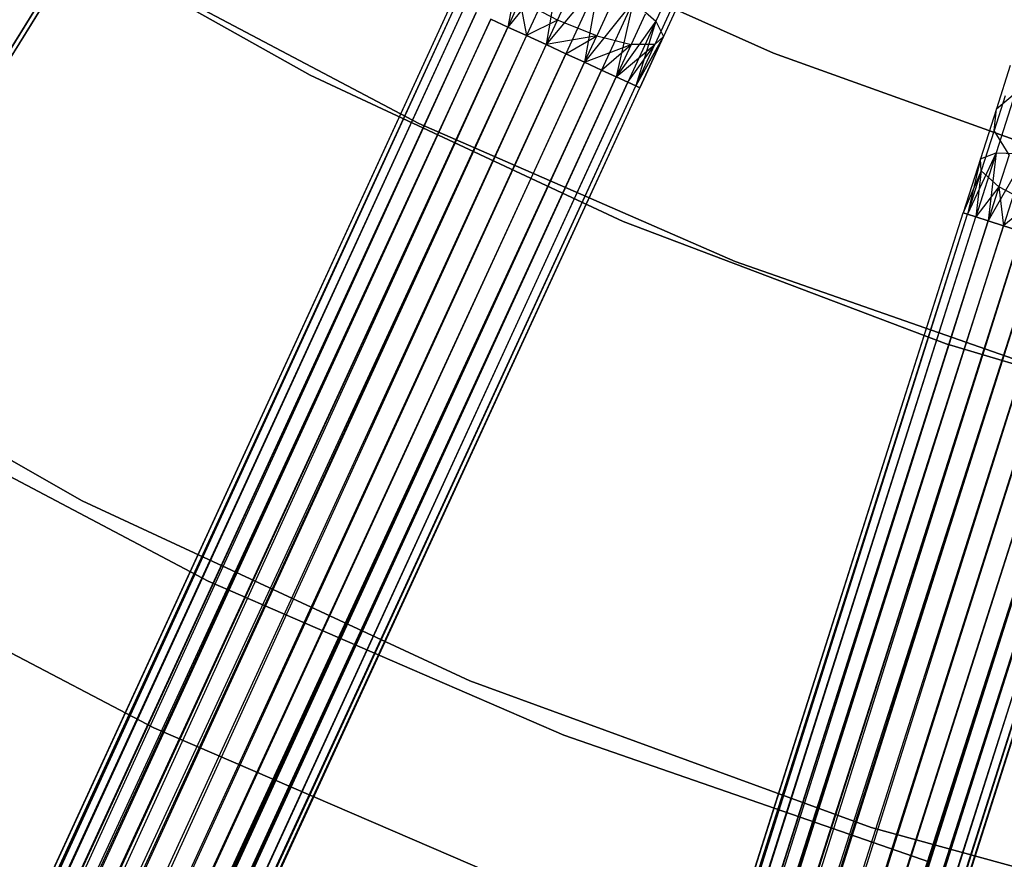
# Model space of a CAD drawing. Extents: x -189 to 189, y -189 to 189.
# Tile 131 of 256: x -23 to -14, y -47 to -39. Entities that reach past the tile are written whole.
import ezdxf

# ---------------------------------------------------------------- set-up
doc = ezdxf.new("R2010")
doc.units = 0
doc.header["$LTSCALE"] = 25.4
doc.layers.get('0').update_dxf_attribs({"linetype": 'CONTINUOUS'})

# ---------------------------------------------------------------- blocks, each defined once
blk = doc.blocks.new('CAMELEON-KENAI-C-12244_STL')
at = {"color": 0}
for p, q in [((-87.9297, -143.7168, -9), (-21.9262, -37.279, -9.191)), ((-87.9297, -143.7168, -9), (-21.9262, -37.279, -9.191)), ((-87.9297, -143.7168, -9), (-21.8892, -37.3018, -9.3955)), ((-87.9297, -143.7168, -9), (-21.8892, -37.3018, -9.3955)), ((-87.8574, -143.7616, -9.809), (-21.9262, -37.279, -9.809)), ((-87.8574, -143.7616, -9.809), (-21.9262, -37.279, -9.809)), ((-87.8204, -143.7844, -9.3955), (-21.9262, -37.279, -9.809)), ((-87.8204, -143.7844, -9.3955), (-21.9262, -37.279, -9.809)), ((-87.8204, -143.7844, -9.3955), (-21.8892, -37.3018, -9.3955)), ((-87.8204, -143.7844, -9.3955), (-21.8892, -37.3018, -9.6045)), ((-87.8204, -143.7844, -9.3955), (-21.8892, -37.3018, -9.3955)), ((-87.8204, -143.7844, -9.3955), (-21.8892, -37.3018, -9.6045)), ((-23.219, -37.9588, -1), (-20.3178, -39.589, -1)), ((-20.3178, -39.589), (-23.219, -37.9588)), ((-23.219, -37.9588, -1), (-20.3178, -39.589, -1)), ((-20.3178, -39.589), (-23.219, -37.9588)), ((-15.8531, -39.3786, -1), (-18.8205, -38.0483, -1)), ((-18.8205, -38.0483, -8.5), (-15.8531, -39.3786, -8.5)), ((-18.8205, -38.0483, -8.5), (-15.8531, -39.3786, -8.5)), ((-15.8531, -39.3786, -1), (-18.8205, -38.0483, -1)), ((-18.2736, -38.3892, -10.2133), (-18.413, -39.1253, -10.4135)), ((-18.2736, -38.3892, -10.2133), (-18.413, -39.1253, -10.4135)), ((-22.2096, -38.5009, -1), (-19.2707, -40.0542, -1)), ((-19.2707, -40.0542, -8.5), (-22.2096, -38.5009, -8.5)), ((-22.2096, -38.5009, -1), (-19.2707, -40.0542, -1)), ((-19.2707, -40.0542, -8.5), (-22.2096, -38.5009, -8.5)), ((-17.9102, -38.5082, -10.3767), (-18.413, -39.1253, -10.4135)), ((-17.9102, -38.5082, -10.3767), (-18.413, -39.1253, -10.4135)), ((-17.9102, -38.5082, -10.3767), (-18.2323, -39.2084, -10.4781)), ((-17.9102, -38.5082, -10.3767), (-18.2323, -39.2084, -10.4781)), ((-17.9102, -38.5082, -10.3767), (-18.0435, -39.2953, -10.5)), ((-17.9102, -38.5082, -10.3767), (-18.0435, -39.2953, -10.5)), ((-16.7343, -38.5217, -9.6651), (-16.9863, -39.0695, -9.9148)), ((-16.7343, -38.5217, -9.6651), (-16.9863, -39.0695, -9.9148)), ((-17.5324, -38.682, -10.3767), (-18.0435, -39.2953, -10.5)), ((-17.5324, -38.682, -10.3767), (-18.0435, -39.2953, -10.5)), ((-17.5324, -38.682, -10.3767), (-17.8546, -39.3822, -10.4781)), ((-17.5324, -38.682, -10.3767), (-17.8546, -39.3822, -10.4781)), ((-17.5324, -38.682, -10.3767), (-17.674, -39.4653, -10.4135)), ((-17.5324, -38.682, -10.3767), (-17.674, -39.4653, -10.4135)), ((-16.7002, -38.755, -9.3226), (-16.9123, -39.2162, -9.5328)), ((-16.7002, -38.755, -9.3226), (-16.9123, -39.2162, -9.5328)), ((-71.293, -152.6573, -9.3955), (-18.947, -38.8797, -9.3955)), ((-71.293, -152.6573, -9.3955), (-18.947, -38.8797, -9.3955)), ((-71.2535, -152.6755, -9.809), (-18.947, -38.8797, -9.6045)), ((-71.2535, -152.6755, -9.809), (-18.947, -38.8797, -9.3955)), ((-71.2535, -152.6755, -9.809), (-18.947, -38.8797, -9.6045)), ((-71.2535, -152.6755, -9.809), (-18.947, -38.8797, -9.3955)), ((-18.2954, -38.8699, -8.5494), (-18.413, -39.1253, -8.5864)), ((-18.2954, -38.8699, -8.5494), (-18.413, -39.1253, -8.5864)), ((-17.9353, -39.0602, -8.4659), (-18.2954, -38.8699, -8.5494)), ((-18.2954, -38.8699, -8.5494), (-18.2323, -39.2084, -8.5219)), ((-18.2954, -38.8699, -8.5494), (-18.2323, -39.2084, -8.5219)), ((-17.9353, -39.0602, -8.4659), (-18.2954, -38.8699, -8.5494)), ((-17.9353, -39.0602, -8.4659), (-17.8345, -38.8411, -8.366)), ((-17.9353, -39.0602, -8.4659), (-17.8345, -38.8411, -8.366)), ((-17.2056, -38.8805, -10.2133), (-17.674, -39.4653, -10.4135)), ((-17.2056, -38.8805, -10.2133), (-17.674, -39.4653, -10.4135)), ((-17.2056, -38.8805, -10.2133), (-17.5095, -39.541, -10.309)), ((-17.2056, -38.8805, -10.2133), (-17.5095, -39.541, -10.309)), ((-17.2056, -38.8805, -10.2133), (-17.3683, -39.6059, -10.1691)), ((-17.2056, -38.8805, -10.2133), (-17.3683, -39.6059, -10.1691)), ((-17.2056, -38.8805, -10.2133), (-16.9863, -39.0695, -9.9148)), ((-17.2056, -38.8805, -10.2133), (-16.9863, -39.0695, -9.9148)), ((-71.293, -152.6573, -9.3955), (-18.9075, -38.8978, -9.191)), ((-71.293, -152.6573, -9.3955), (-18.9075, -38.8978, -9.191)), ((-71.2535, -152.6755, -9.809), (-18.9075, -38.8978, -9.809)), ((-71.2535, -152.6755, -9.809), (-18.9075, -38.8978, -9.809)), ((-71.1763, -152.711, -9), (-18.9075, -38.8978, -9.191)), ((-71.1763, -152.711, -9), (-18.9075, -38.8978, -9.191)), ((-71.1763, -152.711, -9), (-18.8302, -38.9334, -9)), ((-71.1763, -152.711, -9), (-18.8302, -38.9334, -9)), ((-71.0646, -152.7624, -10.1691), (-18.9075, -38.8978, -9.809)), ((-71.0646, -152.7624, -10.1691), (-18.9075, -38.8978, -9.809)), ((-71.0646, -152.7624, -10.1691), (-18.8302, -38.9334, -10)), ((-71.0646, -152.7624, -10.1691), (-18.8302, -38.9334, -10)), ((-17.4469, -38.9718, -8.4409), (-17.5564, -39.2099, -8.5494)), ((-17.4469, -38.9718, -8.4409), (-17.5564, -39.2099, -8.5494)), ((-16.8261, -38.9247, -8.9644), (-16.9965, -39.2952, -9.1334)), ((-16.8261, -38.9247, -8.9644), (-16.9965, -39.2952, -9.1334)), ((-18.7186, -38.9847, -8.8309), (-71.1763, -152.711, -9)), ((-18.7186, -38.9847, -8.8309), (-71.1763, -152.711, -9)), ((-18.5774, -39.0497, -8.691), (-71.1763, -152.711, -9)), ((-18.5774, -39.0497, -8.691), (-71.1763, -152.711, -9)), ((-71.0646, -152.7624, -10.1691), (-18.7186, -38.9847, -10.1691)), ((-71.0646, -152.7624, -10.1691), (-18.7186, -38.9847, -10.1691)), ((-70.9235, -152.8273, -8.691), (-18.5774, -39.0497, -8.691)), ((-70.9235, -152.8273, -8.691), (-18.5774, -39.0497, -8.691)), ((-70.759, -152.903, -10.4135), (-18.7186, -38.9847, -10.1691)), ((-70.759, -152.903, -10.4135), (-18.7186, -38.9847, -10.1691)), ((-70.759, -152.903, -10.4135), (-18.5774, -39.0497, -10.309)), ((-70.759, -152.903, -10.4135), (-18.5774, -39.0497, -10.309)), ((-18.5774, -39.0497, -8.691), (-18.413, -39.1253, -8.5864)), ((-18.413, -39.1253, -10.4135), (-18.5774, -39.0497, -10.309)), ((-18.413, -39.1253, -10.4135), (-18.5774, -39.0497, -10.309)), ((-18.5774, -39.0497, -8.691), (-18.413, -39.1253, -8.5864)), ((-17.9353, -39.0602, -8.4659), (-18.2323, -39.2084, -8.5219)), ((-17.9353, -39.0602, -8.4659), (-18.2323, -39.2084, -8.5219)), ((-18.0435, -39.2953, -8.5), (-17.9353, -39.0602, -8.4659)), ((-18.0435, -39.2953, -8.5), (-17.9353, -39.0602, -8.4659)), ((-17.5564, -39.2099, -8.5494), (-17.9353, -39.0602, -8.4659)), ((-17.5564, -39.2099, -8.5494), (-17.9353, -39.0602, -8.4659)), ((-16.9863, -39.0695, -9.9148), (-17.3683, -39.6059, -10.1691)), ((-16.9863, -39.0695, -9.9148), (-17.3683, -39.6059, -10.1691)), ((-16.9863, -39.0695, -9.9148), (-17.2567, -39.6573, -10)), ((-16.9863, -39.0695, -9.9148), (-17.2567, -39.6573, -10)), ((-17.0902, -39.0014, -8.6526), (-17.2244, -39.293, -8.7855)), ((-17.0902, -39.0014, -8.6526), (-17.2244, -39.293, -8.7855)), ((-16.9863, -39.0695, -9.9148), (-17.1795, -39.6928, -9.809)), ((-16.9863, -39.0695, -9.9148), (-17.1795, -39.6928, -9.809)), ((-16.9863, -39.0695, -9.9148), (-16.9123, -39.2162, -9.5328)), ((-16.9863, -39.0695, -9.9148), (-16.9123, -39.2162, -9.5328)), ((-18.413, -39.1253, -8.5864), (-70.9235, -152.8273, -8.691)), ((-18.413, -39.1253, -8.5864), (-70.9235, -152.8273, -8.691)), ((-70.759, -152.903, -10.4135), (-18.413, -39.1253, -10.4135)), ((-70.759, -152.903, -10.4135), (-18.413, -39.1253, -10.4135)), ((-18.413, -39.1253, -10.4135), (-70.3895, -153.073, -10.5)), ((-18.413, -39.1253, -10.4135), (-70.3895, -153.073, -10.5)), ((-18.413, -39.1253, -8.5864), (-18.2323, -39.2084, -8.5219)), ((-18.2323, -39.2084, -10.4781), (-18.413, -39.1253, -10.4135)), ((-18.413, -39.1253, -8.5864), (-18.2323, -39.2084, -8.5219)), ((-18.2323, -39.2084, -10.4781), (-18.413, -39.1253, -10.4135)), ((-18.2323, -39.2084, -8.5219), (-70.9235, -152.8273, -8.691)), ((-18.2323, -39.2084, -8.5219), (-70.9235, -152.8273, -8.691)), ((-18.2323, -39.2084, -8.5219), (-70.5784, -152.9861, -8.5219)), ((-18.2323, -39.2084, -8.5219), (-70.5784, -152.9861, -8.5219)), ((-18.2323, -39.2084, -10.4781), (-70.3895, -153.073, -10.5)), ((-18.2323, -39.2084, -10.4781), (-70.3895, -153.073, -10.5)), ((-18.2323, -39.2084, -8.5219), (-18.0435, -39.2953, -8.5)), ((-18.0435, -39.2953, -10.5), (-18.2323, -39.2084, -10.4781)), ((-18.2323, -39.2084, -8.5219), (-18.0435, -39.2953, -8.5)), ((-18.0435, -39.2953, -10.5), (-18.2323, -39.2084, -10.4781)), ((-17.5564, -39.2099, -8.5494), (-18.0435, -39.2953, -8.5)), ((-17.5564, -39.2099, -8.5494), (-18.0435, -39.2953, -8.5)), ((-17.8546, -39.3822, -8.5219), (-17.5564, -39.2099, -8.5494)), ((-17.8546, -39.3822, -8.5219), (-17.5564, -39.2099, -8.5494)), ((-17.674, -39.4653, -8.5864), (-17.5564, -39.2099, -8.5494)), ((-17.674, -39.4653, -8.5864), (-17.5564, -39.2099, -8.5494)), ((-17.5564, -39.2099, -8.5494), (-17.2244, -39.293, -8.7855)), ((-17.5564, -39.2099, -8.5494), (-17.2244, -39.293, -8.7855)), ((-16.9123, -39.2162, -9.5328), (-17.1795, -39.6928, -9.809)), ((-16.9123, -39.2162, -9.5328), (-17.1795, -39.6928, -9.809)), ((-17.1795, -39.6928, -9.191), (-16.9123, -39.2162, -9.5328)), ((-17.1795, -39.6928, -9.191), (-16.9123, -39.2162, -9.5328)), ((-16.9123, -39.2162, -9.5328), (-17.14, -39.711, -9.6045)), ((-17.14, -39.711, -9.3955), (-16.9123, -39.2162, -9.5328)), ((-17.14, -39.711, -9.3955), (-16.9123, -39.2162, -9.5328)), ((-16.9123, -39.2162, -9.5328), (-17.14, -39.711, -9.6045)), ((-16.9123, -39.2162, -9.5328), (-16.9965, -39.2952, -9.1334)), ((-16.9123, -39.2162, -9.5328), (-16.9965, -39.2952, -9.1334)), ((-18.0435, -39.2953, -8.5), (-70.3895, -153.073, -8.5)), ((-18.0435, -39.2953, -8.5), (-70.3895, -153.073, -8.5)), ((-18.0435, -39.2953, -10.5), (-70.3895, -153.073, -10.5)), ((-18.0435, -39.2953, -10.5), (-70.3895, -153.073, -10.5)), ((-18.0435, -39.2953, -10.5), (-70.02, -153.243, -10.4135)), ((-18.0435, -39.2953, -10.5), (-70.02, -153.243, -10.4135)), ((-17.8546, -39.3822, -10.4781), (-18.0435, -39.2953, -10.5)), ((-18.0435, -39.2953, -8.5), (-17.8546, -39.3822, -8.5219)), ((-18.0435, -39.2953, -8.5), (-17.8546, -39.3822, -8.5219)), ((-17.8546, -39.3822, -10.4781), (-18.0435, -39.2953, -10.5)), ((-17.674, -39.4653, -8.5864), (-17.2244, -39.293, -8.7855)), ((-17.674, -39.4653, -8.5864), (-17.2244, -39.293, -8.7855)), ((-17.5095, -39.541, -8.691), (-17.2244, -39.293, -8.7855)), ((-17.5095, -39.541, -8.691), (-17.2244, -39.293, -8.7855)), ((-17.2244, -39.293, -8.7855), (-17.3683, -39.6059, -8.8309)), ((-17.2244, -39.293, -8.7855), (-17.3683, -39.6059, -8.8309)), ((-17.3683, -39.6059, -8.8309), (-16.9965, -39.2952, -9.1334)), ((-17.3683, -39.6059, -8.8309), (-16.9965, -39.2952, -9.1334)), ((-17.2567, -39.6573, -9), (-16.9965, -39.2952, -9.1334)), ((-17.2567, -39.6573, -9), (-16.9965, -39.2952, -9.1334)), ((-16.9965, -39.2952, -9.1334), (-17.2244, -39.293, -8.7855)), ((-16.9965, -39.2952, -9.1334), (-17.2244, -39.293, -8.7855)), ((-17.1795, -39.6928, -9.191), (-16.9965, -39.2952, -9.1334)), ((-17.1795, -39.6928, -9.191), (-16.9965, -39.2952, -9.1334)), ((-70.2006, -153.1599, -8.5219), (-17.8546, -39.3822, -8.5219)), ((-70.2006, -153.1599, -8.5219), (-17.8546, -39.3822, -8.5219)), ((-17.8546, -39.3822, -10.4781), (-70.02, -153.243, -10.4135)), ((-17.8546, -39.3822, -10.4781), (-70.02, -153.243, -10.4135)), ((-17.674, -39.4653, -10.4135), (-17.8546, -39.3822, -10.4781)), ((-17.8546, -39.3822, -8.5219), (-17.674, -39.4653, -8.5864)), ((-17.8546, -39.3822, -8.5219), (-17.674, -39.4653, -8.5864)), ((-17.674, -39.4653, -10.4135), (-17.8546, -39.3822, -10.4781)), ((-12.7926, -40.4778, -1), (-15.8531, -39.3786, -1)), ((-15.8531, -39.3786, -8.5), (-12.7926, -40.4778, -8.5)), ((-15.8531, -39.3786, -8.5), (-12.7926, -40.4778, -8.5)), ((-15.8531, -39.3786, -8.5), (-15.8531, -39.3786, -1)), ((-12.7926, -40.4778, -1), (-15.8531, -39.3786, -1)), ((-15.8531, -39.3786, -8.5), (-15.8531, -39.3786, -1)), ((-17.674, -39.4653, -8.5864), (-70.2006, -153.1599, -8.5219)), ((-17.674, -39.4653, -8.5864), (-70.2006, -153.1599, -8.5219)), ((-17.5095, -39.541, -8.691), (-70.2006, -153.1599, -8.5219)), ((-17.5095, -39.541, -8.691), (-70.2006, -153.1599, -8.5219)), ((-70.02, -153.243, -10.4135), (-17.674, -39.4653, -10.4135)), ((-70.02, -153.243, -10.4135), (-17.674, -39.4653, -10.4135)), ((-70.02, -153.243, -10.4135), (-17.5095, -39.541, -10.309)), ((-70.02, -153.243, -10.4135), (-17.5095, -39.541, -10.309)), ((-17.5095, -39.541, -8.691), (-69.8555, -153.3187, -8.691)), ((-17.5095, -39.541, -8.691), (-69.8555, -153.3187, -8.691)), ((-69.7144, -153.3836, -10.1691), (-17.5095, -39.541, -10.309)), ((-69.7144, -153.3836, -10.1691), (-17.5095, -39.541, -10.309)), ((-17.5095, -39.541, -10.309), (-17.674, -39.4653, -10.4135)), ((-17.674, -39.4653, -8.5864), (-17.5095, -39.541, -8.691)), ((-17.674, -39.4653, -8.5864), (-17.5095, -39.541, -8.691)), ((-17.5095, -39.541, -10.309), (-17.674, -39.4653, -10.4135)), ((-17.3683, -39.6059, -10.1691), (-17.5095, -39.541, -10.309)), ((-17.5095, -39.541, -8.691), (-17.3683, -39.6059, -8.8309)), ((-17.5095, -39.541, -8.691), (-17.3683, -39.6059, -8.8309)), ((-17.3683, -39.6059, -10.1691), (-17.5095, -39.541, -10.309)), ((-13.575, -39.4972, -8.9881), (-13.7071, -39.9125, -9.3226)), ((-13.575, -39.4972, -8.9881), (-13.7071, -39.9125, -9.3226)), ((-17.3683, -39.6059, -8.8309), (-69.8555, -153.3187, -8.691)), ((-17.3683, -39.6059, -8.8309), (-69.8555, -153.3187, -8.691)), ((-69.7144, -153.3836, -10.1691), (-17.3683, -39.6059, -10.1691)), ((-69.7144, -153.3836, -10.1691), (-17.3683, -39.6059, -10.1691)), ((-17.3683, -39.6059, -8.8309), (-69.6028, -153.435, -9)), ((-17.3683, -39.6059, -8.8309), (-69.6028, -153.435, -9)), ((-69.5255, -153.4705, -9.809), (-17.3683, -39.6059, -10.1691)), ((-69.5255, -153.4705, -9.809), (-17.3683, -39.6059, -10.1691)), ((-20.3178, -39.589, -1), (-20.3178, -39.589)), ((-20.3178, -39.589, -1), (-17.3029, -40.9979, -1)), ((-17.3029, -40.9979), (-20.3178, -39.589)), ((-20.3178, -39.589, -1), (-20.3178, -39.589)), ((-20.3178, -39.589, -1), (-17.3029, -40.9979, -1)), ((-17.3029, -40.9979), (-20.3178, -39.589)), ((-17.2567, -39.6573, -10), (-17.3683, -39.6059, -10.1691)), ((-17.3683, -39.6059, -8.8309), (-17.2567, -39.6573, -9)), ((-17.3683, -39.6059, -8.8309), (-17.2567, -39.6573, -9)), ((-17.2567, -39.6573, -10), (-17.3683, -39.6059, -10.1691)), ((-17.2567, -39.6573, -9), (-69.6028, -153.435, -9)), ((-17.2567, -39.6573, -9), (-69.6028, -153.435, -9)), ((-69.6028, -153.435, -9), (-17.1795, -39.6928, -9.191)), ((-69.6028, -153.435, -9), (-17.1795, -39.6928, -9.191)), ((-69.6028, -153.435, -9), (-17.14, -39.711, -9.3955)), ((-69.6028, -153.435, -9), (-17.14, -39.711, -9.3955)), ((-69.5255, -153.4705, -9.809), (-17.2567, -39.6573, -10)), ((-69.5255, -153.4705, -9.809), (-17.2567, -39.6573, -10)), ((-69.5255, -153.4705, -9.809), (-17.1795, -39.6928, -9.809)), ((-69.5255, -153.4705, -9.809), (-17.1795, -39.6928, -9.809)), ((-69.486, -153.4887, -9.3955), (-17.1795, -39.6928, -9.809)), ((-69.486, -153.4887, -9.3955), (-17.1795, -39.6928, -9.809)), ((-69.486, -153.4887, -9.3955), (-17.14, -39.711, -9.3955)), ((-69.486, -153.4887, -9.3955), (-17.14, -39.711, -9.6045)), ((-69.486, -153.4887, -9.3955), (-17.14, -39.711, -9.3955)), ((-69.486, -153.4887, -9.3955), (-17.14, -39.711, -9.6045)), ((-17.1795, -39.6928, -9.809), (-17.2567, -39.6573, -10)), ((-17.2567, -39.6573, -9), (-17.1795, -39.6928, -9.191)), ((-17.2567, -39.6573, -9), (-17.1795, -39.6928, -9.191)), ((-17.1795, -39.6928, -9.809), (-17.2567, -39.6573, -10)), ((-17.14, -39.711, -9.6045), (-17.1795, -39.6928, -9.809)), ((-17.1795, -39.6928, -9.191), (-17.14, -39.711, -9.3955)), ((-17.1795, -39.6928, -9.191), (-17.14, -39.711, -9.3955)), ((-17.14, -39.711, -9.6045), (-17.1795, -39.6928, -9.809)), ((-13.6222, -39.789, -8.6957), (-13.7284, -40.1227, -8.9644)), ((-13.6222, -39.789, -8.6957), (-13.7284, -40.1227, -8.9644)), ((-13.5247, -39.763, -9.6651), (-13.7075, -40.3376, -9.9148)), ((-13.5247, -39.763, -9.6651), (-13.7075, -40.3376, -9.9148)), ((-13.7071, -39.9125, -9.3226), (-13.5247, -39.763, -9.6651)), ((-13.7071, -39.9125, -9.3226), (-13.5247, -39.763, -9.6651)), ((-13.7071, -39.9125, -9.3226), (-13.861, -40.3962, -9.5328)), ((-13.7071, -39.9125, -9.3226), (-13.861, -40.3962, -9.5328)), ((-13.7284, -40.1227, -8.9644), (-13.7071, -39.9125, -9.3226)), ((-13.7284, -40.1227, -8.9644), (-13.7071, -39.9125, -9.3226)), ((-19.2707, -40.0542, -1), (-16.224, -41.3835, -1)), ((-16.224, -41.3835, -8.5), (-19.2707, -40.0542, -8.5)), ((-19.2707, -40.0542, -1), (-16.224, -41.3835, -1)), ((-19.2707, -40.0542, -1), (-19.2707, -40.0542, -8.5)), ((-16.224, -41.3835, -8.5), (-19.2707, -40.0542, -8.5)), ((-19.2707, -40.0542, -1), (-19.2707, -40.0542, -8.5)), ((-13.7284, -40.1227, -8.9644), (-13.852, -40.5114, -9.1334)), ((-13.7284, -40.1227, -8.9644), (-13.852, -40.5114, -9.1334)), ((-13.5849, -40.3574, -8.6526), (-13.7284, -40.1227, -8.9644)), ((-13.5849, -40.3574, -8.6526), (-13.7284, -40.1227, -8.9644)), ((-13.861, -40.3962, -9.5328), (-14.0261, -40.9153, -9.3955)), ((-13.861, -40.3962, -9.5328), (-14.0261, -40.9153, -9.6045)), ((-13.861, -40.3962, -9.5328), (-14.0261, -40.9153, -9.3955)), ((-13.861, -40.3962, -9.5328), (-14.0261, -40.9153, -9.6045)), ((-13.7075, -40.3376, -9.9148), (-13.9847, -40.9284, -9.809)), ((-13.7075, -40.3376, -9.9148), (-13.9847, -40.9284, -9.809)), ((-13.861, -40.3962, -9.5328), (-13.9847, -40.9284, -9.809)), ((-13.861, -40.3962, -9.5328), (-13.9847, -40.9284, -9.809)), ((-13.7075, -40.3376, -9.9148), (-13.9037, -40.9542, -10)), ((-13.7075, -40.3376, -9.9148), (-13.9037, -40.9542, -10)), ((-13.861, -40.3962, -9.5328), (-13.7075, -40.3376, -9.9148)), ((-13.861, -40.3962, -9.5328), (-13.7075, -40.3376, -9.9148)), ((-13.852, -40.5114, -9.1334), (-13.861, -40.3962, -9.5328)), ((-13.852, -40.5114, -9.1334), (-13.861, -40.3962, -9.5328)), ((-13.7075, -40.3376, -9.9148), (-13.7866, -40.9915, -10.1691)), ((-13.7075, -40.3376, -9.9148), (-13.7866, -40.9915, -10.1691)), ((-13.4181, -40.3458, -10.2133), (-13.7866, -40.9915, -10.1691)), ((-13.4181, -40.3458, -10.2133), (-13.7866, -40.9915, -10.1691)), ((-13.7075, -40.3376, -9.9148), (-13.4181, -40.3458, -10.2133)), ((-13.7075, -40.3376, -9.9148), (-13.4181, -40.3458, -10.2133)), ((-13.5849, -40.3574, -8.6526), (-13.6822, -40.6632, -8.7855)), ((-13.5849, -40.3574, -8.6526), (-13.6822, -40.6632, -8.7855)), ((-13.4181, -40.3458, -10.2133), (-13.6385, -41.0386, -10.309)), ((-13.4181, -40.3458, -10.2133), (-13.6385, -41.0386, -10.309)), ((-13.852, -40.5114, -9.1334), (-14.0261, -40.9153, -9.3955)), ((-13.852, -40.5114, -9.1334), (-14.0261, -40.9153, -9.3955)), ((-13.852, -40.5114, -9.1334), (-13.9847, -40.9284, -9.191)), ((-13.852, -40.5114, -9.1334), (-13.9847, -40.9284, -9.191)), ((-13.852, -40.5114, -9.1334), (-13.9037, -40.9542, -9)), ((-13.852, -40.5114, -9.1334), (-13.9037, -40.9542, -9)), ((-13.6822, -40.6632, -8.7855), (-13.852, -40.5114, -9.1334)), ((-13.6822, -40.6632, -8.7855), (-13.852, -40.5114, -9.1334)), ((-13.6822, -40.6632, -8.7855), (-13.9037, -40.9542, -9)), ((-13.6822, -40.6632, -8.7855), (-13.9037, -40.9542, -9)), ((-13.6822, -40.6632, -8.7855), (-13.7866, -40.9915, -8.8309)), ((-13.6822, -40.6632, -8.7855), (-13.7866, -40.9915, -8.8309)), ((-13.3808, -40.8255, -8.5494), (-13.6822, -40.6632, -8.7855)), ((-13.6822, -40.6632, -8.7855), (-13.6385, -41.0386, -8.691)), ((-13.6822, -40.6632, -8.7855), (-13.6385, -41.0386, -8.691)), ((-13.3808, -40.8255, -8.5494), (-13.6822, -40.6632, -8.7855)), ((-13.3808, -40.8255, -8.5494), (-13.6385, -41.0386, -8.691)), ((-13.3808, -40.8255, -8.5494), (-13.6385, -41.0386, -8.691)), ((-51.9935, -160.2633, -9.3955), (-14.0261, -40.9153, -9.3955)), ((-51.9935, -160.2633, -9.3955), (-14.0261, -40.9153, -9.3955)), ((-51.9935, -160.2633, -9.3955), (-13.9847, -40.9284, -9.191)), ((-51.9935, -160.2633, -9.3955), (-13.9847, -40.9284, -9.191)), ((-51.952, -160.2765, -9.809), (-14.0261, -40.9153, -9.6045)), ((-51.952, -160.2765, -9.809), (-14.0261, -40.9153, -9.3955)), ((-51.952, -160.2765, -9.809), (-14.0261, -40.9153, -9.6045)), ((-51.952, -160.2765, -9.809), (-14.0261, -40.9153, -9.3955)), ((-51.952, -160.2765, -9.809), (-13.9847, -40.9284, -9.809)), ((-51.952, -160.2765, -9.809), (-13.9847, -40.9284, -9.809)), ((-51.871, -160.3022, -9), (-13.9847, -40.9284, -9.191)), ((-51.871, -160.3022, -9), (-13.9847, -40.9284, -9.191)), ((-51.871, -160.3022, -9), (-13.9037, -40.9542, -9)), ((-51.871, -160.3022, -9), (-13.9037, -40.9542, -9)), ((-51.7539, -160.3395, -10.1691), (-13.9847, -40.9284, -9.809)), ((-51.7539, -160.3395, -10.1691), (-13.9847, -40.9284, -9.809)), ((-51.7539, -160.3395, -10.1691), (-13.9037, -40.9542, -10)), ((-51.7539, -160.3395, -10.1691), (-13.9037, -40.9542, -10)), ((-14.0261, -40.9153, -9.3955), (-13.9847, -40.9284, -9.191)), ((-13.9847, -40.9284, -9.809), (-14.0261, -40.9153, -9.6045)), ((-13.9847, -40.9284, -9.809), (-14.0261, -40.9153, -9.6045)), ((-14.0261, -40.9153, -9.3955), (-13.9847, -40.9284, -9.191)), ((-13.9847, -40.9284, -9.191), (-13.9037, -40.9542, -9)), ((-13.9037, -40.9542, -10), (-13.9847, -40.9284, -9.809)), ((-13.9037, -40.9542, -10), (-13.9847, -40.9284, -9.809)), ((-13.9847, -40.9284, -9.191), (-13.9037, -40.9542, -9)), ((-13.9037, -40.9542, -9), (-13.7866, -40.9915, -8.8309)), ((-13.7866, -40.9915, -10.1691), (-13.9037, -40.9542, -10)), ((-13.7866, -40.9915, -10.1691), (-13.9037, -40.9542, -10)), ((-13.9037, -40.9542, -9), (-13.7866, -40.9915, -8.8309)), ((-13.7866, -40.9915, -8.8309), (-51.871, -160.3022, -9)), ((-13.7866, -40.9915, -8.8309), (-51.871, -160.3022, -9)), ((-13.6385, -41.0386, -8.691), (-51.871, -160.3022, -9)), ((-13.6385, -41.0386, -8.691), (-51.871, -160.3022, -9)), ((-51.7539, -160.3395, -10.1691), (-13.7866, -40.9915, -10.1691)), ((-51.7539, -160.3395, -10.1691), (-13.7866, -40.9915, -10.1691)), ((-51.6059, -160.3866, -8.691), (-13.6385, -41.0386, -8.691)), ((-51.6059, -160.3866, -8.691), (-13.6385, -41.0386, -8.691)), ((-51.4333, -160.4415, -10.4135), (-13.7866, -40.9915, -10.1691)), ((-51.4333, -160.4415, -10.4135), (-13.7866, -40.9915, -10.1691)), ((-51.4333, -160.4415, -10.4135), (-13.6385, -41.0386, -10.309)), ((-51.4333, -160.4415, -10.4135), (-13.6385, -41.0386, -10.309)), ((-17.3029, -40.9979, -1), (-17.3029, -40.9979)), ((-17.3029, -40.9979, -1), (-14.1912, -42.1774, -1)), ((-14.1912, -42.1774), (-17.3029, -40.9979)), ((-17.3029, -40.9979, -1), (-17.3029, -40.9979)), ((-17.3029, -40.9979, -1), (-14.1912, -42.1774, -1)), ((-14.1912, -42.1774), (-17.3029, -40.9979)), ((-13.7866, -40.9915, -8.8309), (-13.6385, -41.0386, -8.691)), ((-13.6385, -41.0386, -10.309), (-13.7866, -40.9915, -10.1691)), ((-13.6385, -41.0386, -10.309), (-13.7866, -40.9915, -10.1691)), ((-13.7866, -40.9915, -8.8309), (-13.6385, -41.0386, -8.691)), ((-13.6385, -41.0386, -8.691), (-13.466, -41.0935, -8.5864)), ((-13.466, -41.0935, -10.4135), (-13.6385, -41.0386, -10.309)), ((-13.466, -41.0935, -10.4135), (-13.6385, -41.0386, -10.309)), ((-13.6385, -41.0386, -8.691), (-13.466, -41.0935, -8.5864)), ((-13.466, -41.0935, -8.5864), (-51.6059, -160.3866, -8.691)), ((-13.466, -41.0935, -8.5864), (-51.6059, -160.3866, -8.691)), ((-13.2765, -41.1537, -8.5219), (-51.6059, -160.3866, -8.691)), ((-13.2765, -41.1537, -8.5219), (-51.6059, -160.3866, -8.691)), ((-51.4333, -160.4415, -10.4135), (-13.466, -41.0935, -10.4135)), ((-51.4333, -160.4415, -10.4135), (-13.466, -41.0935, -10.4135)), ((-13.2765, -41.1537, -8.5219), (-51.2439, -160.5018, -8.5219)), ((-13.2765, -41.1537, -8.5219), (-51.2439, -160.5018, -8.5219)), ((-13.466, -41.0935, -10.4135), (-51.0457, -160.5648, -10.5)), ((-13.466, -41.0935, -10.4135), (-51.0457, -160.5648, -10.5)), ((-13.2765, -41.1537, -10.4781), (-51.0457, -160.5648, -10.5)), ((-13.2765, -41.1537, -10.4781), (-51.0457, -160.5648, -10.5)), ((-13.0784, -41.2168, -8.5), (-51.0457, -160.5648, -8.5)), ((-13.0784, -41.2168, -8.5), (-51.0457, -160.5648, -8.5)), ((-13.0784, -41.2168, -10.5), (-51.0457, -160.5648, -10.5)), ((-13.0784, -41.2168, -10.5), (-51.0457, -160.5648, -10.5)), ((-13.0784, -41.2168, -10.5), (-50.6581, -160.6881, -10.4135)), ((-13.0784, -41.2168, -10.5), (-50.6581, -160.6881, -10.4135)), ((-50.8476, -160.6278, -8.5219), (-12.8803, -41.2798, -8.5219)), ((-50.8476, -160.6278, -8.5219), (-12.8803, -41.2798, -8.5219)), ((-12.6908, -41.3401, -8.5864), (-50.8476, -160.6278, -8.5219)), ((-12.6908, -41.3401, -8.5864), (-50.8476, -160.6278, -8.5219)), ((-12.8803, -41.2798, -10.4781), (-50.6581, -160.6881, -10.4135)), ((-12.8803, -41.2798, -10.4781), (-50.6581, -160.6881, -10.4135)), ((-50.6581, -160.6881, -10.4135), (-12.6908, -41.3401, -10.4135)), ((-50.6581, -160.6881, -10.4135), (-12.6908, -41.3401, -10.4135)), ((-12.5183, -41.3949, -8.691), (-50.8476, -160.6278, -8.5219)), ((-12.5183, -41.3949, -8.691), (-50.8476, -160.6278, -8.5219)), ((-50.6581, -160.6881, -10.4135), (-12.5183, -41.3949, -10.309)), ((-50.6581, -160.6881, -10.4135), (-12.5183, -41.3949, -10.309)), ((-12.5183, -41.3949, -8.691), (-50.4856, -160.743, -8.691)), ((-12.5183, -41.3949, -8.691), (-50.4856, -160.743, -8.691)), ((-12.3702, -41.442, -8.8309), (-50.4856, -160.743, -8.691)), ((-12.3702, -41.442, -8.8309), (-50.4856, -160.743, -8.691)), ((-50.3376, -160.7901, -10.1691), (-12.5183, -41.3949, -10.309)), ((-50.3376, -160.7901, -10.1691), (-12.5183, -41.3949, -10.309)), ((-50.3376, -160.7901, -10.1691), (-12.3702, -41.442, -10.1691)), ((-50.3376, -160.7901, -10.1691), (-12.3702, -41.442, -10.1691)), ((-12.3702, -41.442, -8.8309), (-50.2205, -160.8273, -9)), ((-12.3702, -41.442, -8.8309), (-50.2205, -160.8273, -9)), ((-50.1394, -160.8531, -9.809), (-12.3702, -41.442, -10.1691)), ((-50.1394, -160.8531, -9.809), (-12.3702, -41.442, -10.1691)), ((-16.224, -41.3835, -1), (-13.0864, -42.4813, -1)), ((-13.0864, -42.4813, -8.5), (-16.224, -41.3835, -8.5)), ((-16.224, -41.3835, -1), (-13.0864, -42.4813, -1)), ((-16.224, -41.3835, -1), (-16.224, -41.3835, -8.5)), ((-13.0864, -42.4813, -8.5), (-16.224, -41.3835, -8.5)), ((-16.224, -41.3835, -1), (-16.224, -41.3835, -8.5)), ((-12.2531, -41.4793, -9), (-50.2205, -160.8273, -9)), ((-12.2531, -41.4793, -9), (-50.2205, -160.8273, -9)), ((-50.2205, -160.8273, -9), (-12.1721, -41.5051, -9.191)), ((-50.2205, -160.8273, -9), (-12.1721, -41.5051, -9.191)), ((-50.2205, -160.8273, -9), (-12.1307, -41.5182, -9.3955)), ((-50.2205, -160.8273, -9), (-12.1307, -41.5182, -9.3955)), ((-50.1394, -160.8531, -9.809), (-12.2531, -41.4793, -10)), ((-50.1394, -160.8531, -9.809), (-12.2531, -41.4793, -10)), ((-50.1394, -160.8531, -9.809), (-12.1721, -41.5051, -9.809)), ((-50.1394, -160.8531, -9.809), (-12.1721, -41.5051, -9.809)), ((-50.098, -160.8663, -9.3955), (-12.1721, -41.5051, -9.809)), ((-50.098, -160.8663, -9.3955), (-12.1721, -41.5051, -9.809)), ((-50.098, -160.8663, -9.3955), (-12.1307, -41.5182, -9.3955)), ((-50.098, -160.8663, -9.3955), (-12.1307, -41.5182, -9.6045)), ((-50.098, -160.8663, -9.3955), (-12.1307, -41.5182, -9.3955)), ((-50.098, -160.8663, -9.3955), (-12.1307, -41.5182, -9.6045)), ((-22.513, -43.689, -167), (-26.0893, -41.6506, -167)), ((-26.0893, -41.6506, -168), (-22.513, -43.689, -168)), ((-26.0893, -41.6506, -168), (-22.513, -43.689, -168)), ((-22.513, -43.689, -167), (-26.0893, -41.6506, -167)), ((-14.1912, -42.1774, -1), (-14.1912, -42.1774)), ((-14.1912, -42.1774, -1), (-11, -43.1212, -1)), ((-11, -43.1212), (-14.1912, -42.1774)), ((-14.1912, -42.1774, -1), (-14.1912, -42.1774)), ((-14.1912, -42.1774, -1), (-11, -43.1212, -1)), ((-11, -43.1212), (-14.1912, -42.1774)), ((-24.5986, -42.7219, -167), (-21.2976, -44.4611, -167)), ((-21.2976, -44.4611, -160.5), (-24.5986, -42.7219, -160.5)), ((-21.2976, -44.4611, -160.5), (-24.5986, -42.7219, -160.5)), ((-24.5986, -42.7219, -167), (-21.2976, -44.4611, -167)), ((-18.7787, -45.4209, -167), (-22.513, -43.689, -167)), ((-22.513, -43.689, -168), (-18.7787, -45.4209, -168)), ((-22.513, -43.689, -168), (-18.7787, -45.4209, -168)), ((-22.513, -43.689, -168), (-22.513, -43.689, -167)), ((-18.7787, -45.4209, -167), (-22.513, -43.689, -167)), ((-22.513, -43.689, -168), (-22.513, -43.689, -167)), ((-21.8221, -45.8729, -167), (-25.1887, -44.1127, -167)), ((-25.1887, -44.1127, -160.5), (-21.8221, -45.8729, -160.5)), ((-21.8221, -45.8729, -167), (-25.1887, -44.1127, -167)), ((-25.1887, -44.1127, -160.5), (-21.8221, -45.8729, -160.5)), ((-21.2976, -44.4611, -167), (-17.8744, -45.9457, -167)), ((-17.8744, -45.9457, -160.5), (-21.2976, -44.4611, -160.5)), ((-21.2976, -44.4611, -160.5), (-21.2976, -44.4611, -167)), ((-21.2976, -44.4611, -160.5), (-21.2976, -44.4611, -167)), ((-17.8744, -45.9457, -160.5), (-21.2976, -44.4611, -160.5)), ((-21.2976, -44.4611, -167), (-17.8744, -45.9457, -167)), ((-14.9126, -46.8343, -167), (-18.7787, -45.4209, -167)), ((-18.7787, -45.4209, -168), (-14.9126, -46.8343, -168)), ((-18.7787, -45.4209, -168), (-14.9126, -46.8343, -168)), ((-18.7787, -45.4209, -168), (-18.7787, -45.4209, -167)), ((-14.9126, -46.8343, -167), (-18.7787, -45.4209, -167)), ((-18.7787, -45.4209, -168), (-18.7787, -45.4209, -167)), ((-18.3334, -47.3766, -167), (-21.8221, -45.8729, -167)), ((-21.8221, -45.8729, -160.5), (-18.3334, -47.3766, -160.5)), ((-21.8221, -45.8729, -167), (-21.8221, -45.8729, -160.5)), ((-18.3334, -47.3766, -167), (-21.8221, -45.8729, -167)), ((-21.8221, -45.8729, -160.5), (-18.3334, -47.3766, -160.5)), ((-21.8221, -45.8729, -167), (-21.8221, -45.8729, -160.5)), ((-17.8744, -45.9457, -167), (-14.3489, -47.1671, -167)), ((-14.3489, -47.1671, -160.5), (-17.8744, -45.9457, -160.5)), ((-17.8744, -45.9457, -160.5), (-17.8744, -45.9457, -167)), ((-17.8744, -45.9457, -160.5), (-17.8744, -45.9457, -167)), ((-14.3489, -47.1671, -160.5), (-17.8744, -45.9457, -160.5)), ((-17.8744, -45.9457, -167), (-14.3489, -47.1671, -167)), ((-10.9418, -47.9192, -167), (-14.9126, -46.8343, -167)), ((-14.9126, -46.8343, -168), (-10.9418, -47.9192, -168)), ((-14.9126, -46.8343, -168), (-10.9418, -47.9192, -168)), ((-14.9126, -46.8343, -168), (-14.9126, -46.8343, -167)), ((-10.9418, -47.9192, -167), (-14.9126, -46.8343, -167)), ((-14.9126, -46.8343, -168), (-14.9126, -46.8343, -167))]:
    blk.add_line(p, q, dxfattribs=at)

msp = doc.modelspace()

# ---------------------------------------------------------------- block references
at = {"color": 0}
msp.add_blockref('CAMELEON-KENAI-C-12244_STL', (0, 0), dxfattribs=at)

doc.saveas('drawing.dxf')
